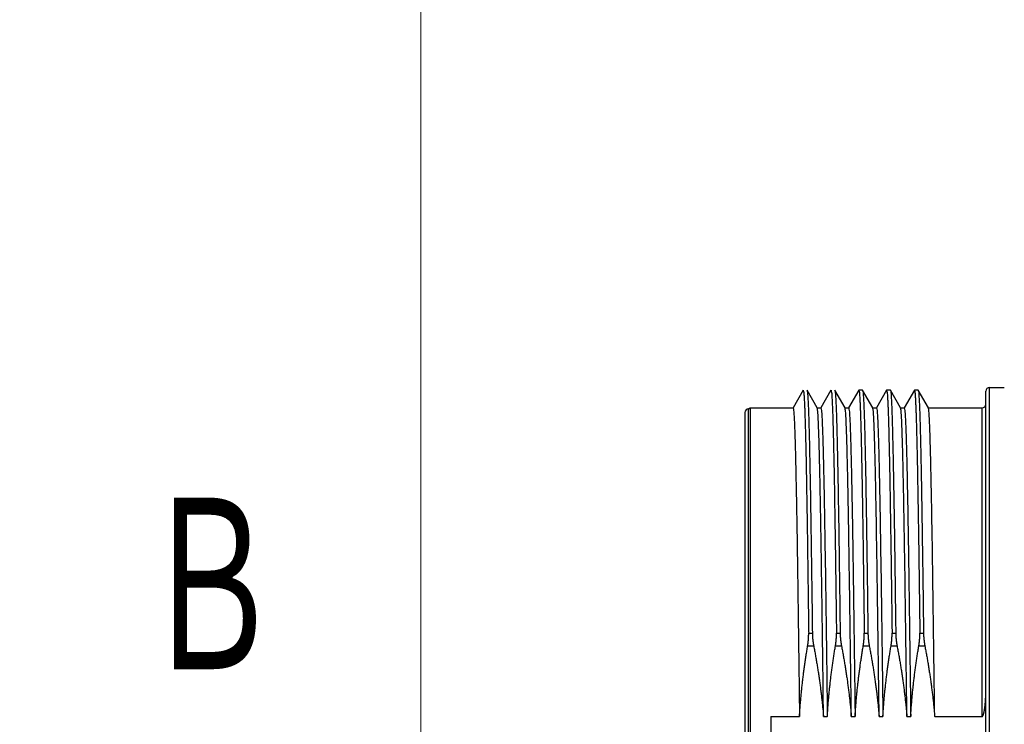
# Model space of a CAD drawing. Header units: millimetres. Extents: x 0 to 1300, y 0 to 891.
# Tile 92 of 133: x 310 to 363, y 479 to 517. Entities that reach past the tile are written whole.
import ezdxf

# ---------------------------------------------------------------- set-up
doc = ezdxf.new("R2010")
doc.units = ezdxf.units.MM
doc.header["$LTSCALE"] = 0.545669
doc.layers.add('NoLayerName_001', color=7, linetype='Continuous')
doc.layers.add('NoLayerName_004', color=7, linetype='Continuous')
doc.styles.get("Standard").update_dxf_attribs({"font": 'txt', "bigfont": 'extfont2'})
doc.dimstyles.get("Standard").update_dxf_attribs({"dimtxt": 2.5, "dimasz": 2.5, "dimexe": 1, "dimexo": 1, "dimtad": 1, "dimdec": 3, "dimzin": 0, "dimdsep": 46, "dimtxsty": 'Standard', "dimcen": 2.5, "dimadec": 3, "dimazin": 0, "dimtfac": 0.75, "dimtdec": 3, "dimtmove": 0, "dimatfit": 3, "dimfxl": 1, "dimarcsym": 0})

# ---------------------------------------------------------------- blocks, each defined once
blk = doc.blocks.new('_OPEN30')
at = {"color": 0, "linetype": 'ByBlock', "lineweight": -2}
for p, q in [((-1, 0.267949), (0, 0)), ((0, 0), (-1, -0.267949)), ((0, 0), (-1, 0))]:
    blk.add_line(p, q, dxfattribs=at)
blk = doc.blocks.new('*D147')
at = {"layer": 'Defpoints', "color": 0}
for p in [(331.5, 559.602), (552, 532.102), (331.5, 398.637)]:
    blk.add_point(p, dxfattribs=at)
at = {"layer": 'NoLayerName_001', "color": 0, "linetype": 'Continuous', "lineweight": 13}
for p, q in [((331.5, 556.602), (331.5, 395.637)), ((552, 529.102), (552, 395.637)), ((547.5, 398.637), (336, 398.637))]:
    blk.add_line(p, q, dxfattribs=at)
at = {"layer": 'NoLayerName_001', "color": 0, "lineweight": 13, "xscale": 4.5, "yscale": 4.5, "zscale": 4.5, "rotation": 180}
blk.add_blockref('_OPEN30', (331.5, 398.637), dxfattribs=at)
at = {"layer": 'NoLayerName_001', "color": 0, "lineweight": 13, "xscale": 4.5, "yscale": 4.5, "zscale": 4.5}
blk.add_blockref('_OPEN30', (552, 398.637), dxfattribs=at)
at = {"layer": 'NoLayerName_001', "color": 0, "lineweight": 13, "insert": (441.75, 407.858), "char_height": 10.5, "attachment_point": 5}
blk.add_mtext('\\W0.8000;２２１', dxfattribs=at)

msp = doc.modelspace()

# ---------------------------------------------------------------- linework, layer by layer
at = {"layer": 'NoLayerName_004', "color": 7, "linetype": 'Continuous', "lineweight": 25}
for p, q in [((352.1451, 496.648), (351.5963, 495.6978)), ((352.9037, 495.6978), (352.3549, 496.648)), ((353.6451, 496.648), (353.0963, 495.6978)), ((354.4037, 495.6978), (353.8549, 496.648)), ((355.1451, 496.648), (354.5963, 495.6978)), ((355.35, 496.6523), (355.15, 496.6523)), ((355.35, 496.6523), (355.3549, 496.648)), ((355.9037, 495.6978), (355.3549, 496.648)), ((356.6451, 496.648), (356.0963, 495.6978)), ((356.6451, 496.648), (356.65, 496.6523)), ((356.85, 496.6523), (356.65, 496.6523)), ((356.85, 496.6523), (356.8549, 496.648)), ((357.4037, 495.6978), (356.8549, 496.648)), ((358.1451, 496.648), (357.5963, 495.6978)), ((358.1451, 496.648), (358.15, 496.6523)), ((358.35, 496.6523), (358.15, 496.6523)), ((358.35, 496.6523), (358.3549, 496.648)), ((358.9037, 495.6978), (358.3549, 496.648)), ((362, 456.7023), (362, 496.6023)), ((362.2, 496.8023), (363, 496.8023)), ((349, 495.4523), (349, 457.8523)), ((349.2, 457.6523), (349.2, 495.6523)), ((349.201, 495.6523), (349.2876, 495.7023)), ((349.2866, 495.7023), (351.6015, 495.7023)), ((349.2866, 495.7023), (349.2866, 457.6023)), ((352.8985, 495.7023), (353.1015, 495.7023)), ((354.3985, 495.7023), (354.6015, 495.7023)), ((355.8985, 495.7023), (356.1015, 495.7023)), ((357.3985, 495.7023), (357.6015, 495.7023)), ((358.8985, 495.7023), (361.8, 495.7023)), ((350.4, 479.0382), (351.9465, 479.0382)), ((350.4, 479.0382), (350.4, 474.2664)), ((353.2435, 479.0382), (353.4465, 479.0382)), ((354.7435, 479.0382), (354.9465, 479.0382)), ((356.2435, 479.0382), (356.4465, 479.0382)), ((357.7435, 479.0382), (357.9465, 479.0382)), ((359.2435, 479.0382), (361.8, 479.0382))]:
    msp.add_line(p, q, dxfattribs=at)
at = {"layer": 'NoLayerName_004', "color": 8, "linetype": 'Continuous', "lineweight": 25}
for p, q in [((362.2, 456.5023), (362.2, 496.8023)), ((361.8, 479.0382), (361.8, 495.7023)), ((352.4411, 483.5367), (352.6411, 483.5367)), ((353.9411, 483.5367), (354.1411, 483.5367)), ((355.4411, 483.5367), (355.6411, 483.5367)), ((356.9411, 483.5367), (357.1411, 483.5367)), ((358.4411, 483.5367), (358.6411, 483.5367)), ((352.3857, 482.8483), (352.7131, 482.8483)), ((353.8857, 482.8483), (354.2131, 482.8483)), ((355.3857, 482.8483), (355.7131, 482.8483)), ((356.8857, 482.8483), (357.2131, 482.8483)), ((358.3857, 482.8483), (358.7131, 482.8483))]:
    msp.add_line(p, q, dxfattribs=at)
at = {"layer": 'NoLayerName_004', "color": 7, "linetype": 'Continuous', "lineweight": 25}
for centre, start, end in [((362.2, 496.6023), 90, 180), ((361.8, 495.9023), 270, 0), ((349.201, 495.4523), 90, 180)]:
    msp.add_arc(centre, 0.2, start, end, dxfattribs=at)
for points, knots in [([(352.15, 496.6523), (352.1587, 496.6122), (352.1809, 496.532), (352.1868, 496.4072), (352.1964, 496.2828), (352.2033, 496.1579), (352.2097, 496.0331), (352.2154, 495.9082), (352.2207, 495.7834), (352.2256, 495.6585), (352.2318, 495.4919), (352.2389, 495.2837), (352.2468, 495.0339), (352.2553, 494.7424), (352.2643, 494.4092), (352.2747, 493.9927), (352.2872, 493.4512), (352.3029, 492.7015), (352.3228, 491.6601), (352.3492, 490.1188), (352.3893, 487.4943), (352.4199, 485.2031), (352.4395, 483.6617), (352.4411, 483.5367)], [0, 0, 0, 0, 0.1232994, 0.2482572, 0.3732317, 0.4982195, 0.6232131, 0.7481981, 0.8731865, 0.9981758, 1.1231644, 1.3731408, 1.6231171, 1.8730936, 2.2480584, 2.6230229, 3.1229755, 3.8729044, 4.8728095, 6.2476789, 8.4974652, 12.7470616, 13.122026, 13.122026, 13.122026, 13.122026]), ([(352.3549, 496.648), (352.363, 496.6003), (352.3828, 496.505), (352.3906, 496.3593), (352.4005, 496.214), (352.4079, 496.0684), (352.4148, 495.9228), (352.421, 495.7772), (352.4267, 495.6316), (352.432, 495.4859), (352.4387, 495.2917), (352.4464, 495.0489), (352.4563, 494.709), (352.4666, 494.3205), (352.4784, 493.8348), (352.4915, 493.2519), (352.5074, 492.4748), (352.5282, 491.3576), (352.5566, 489.6575), (352.5965, 486.9858), (352.6236, 484.8483), (352.6411, 483.5367)], [0, 0, 0, 0, 0.1453583, 0.2911505, 0.4368985, 0.5826444, 0.7283862, 0.8741338, 1.0198835, 1.1656313, 1.3113773, 1.6028678, 1.8943596, 2.3315983, 2.7688361, 3.3518198, 4.0805496, 5.1007711, 6.7039763, 9.1816573, 13.1167972, 13.1167972, 13.1167972, 13.1167972]), ([(353.65, 496.6523), (353.6587, 496.6122), (353.6809, 496.532), (353.6868, 496.4072), (353.6964, 496.2828), (353.7033, 496.1579), (353.7097, 496.0331), (353.7154, 495.9082), (353.7207, 495.7834), (353.7256, 495.6585), (353.7318, 495.4919), (353.7389, 495.2837), (353.7468, 495.0339), (353.7553, 494.7424), (353.7643, 494.4092), (353.7747, 493.9927), (353.7872, 493.4512), (353.8029, 492.7015), (353.8228, 491.6601), (353.8492, 490.1188), (353.8893, 487.4943), (353.9199, 485.2031), (353.9395, 483.6617), (353.9411, 483.5367)], [0, 0, 0, 0, 0.1232994, 0.2482572, 0.3732317, 0.4982195, 0.6232131, 0.7481981, 0.8731865, 0.9981758, 1.1231644, 1.3731408, 1.6231171, 1.8730936, 2.2480584, 2.6230229, 3.1229755, 3.8729044, 4.8728095, 6.2476789, 8.4974652, 12.7470616, 13.122026, 13.122026, 13.122026, 13.122026]), ([(353.8549, 496.648), (353.863, 496.6003), (353.8828, 496.505), (353.8906, 496.3593), (353.9005, 496.214), (353.9079, 496.0684), (353.9148, 495.9228), (353.921, 495.7772), (353.9267, 495.6316), (353.932, 495.4859), (353.9387, 495.2917), (353.9464, 495.0489), (353.9563, 494.709), (353.9666, 494.3205), (353.9784, 493.8348), (353.9915, 493.2519), (354.0074, 492.4748), (354.0282, 491.3576), (354.0566, 489.6575), (354.0965, 486.9858), (354.1236, 484.8483), (354.1411, 483.5367)], [0, 0, 0, 0, 0.1453583, 0.2911505, 0.4368985, 0.5826444, 0.7283862, 0.8741338, 1.0198835, 1.1656313, 1.3113773, 1.6028678, 1.8943596, 2.3315983, 2.7688361, 3.3518198, 4.0805496, 5.1007711, 6.7039763, 9.1816573, 13.1167972, 13.1167972, 13.1167972, 13.1167972]), ([(355.15, 496.6523), (355.1587, 496.6122), (355.1809, 496.532), (355.1868, 496.4072), (355.1964, 496.2828), (355.2033, 496.1579), (355.2097, 496.0331), (355.2154, 495.9082), (355.2207, 495.7834), (355.2256, 495.6585), (355.2318, 495.4919), (355.2389, 495.2837), (355.2468, 495.0339), (355.2553, 494.7424), (355.2643, 494.4092), (355.2747, 493.9927), (355.2872, 493.4512), (355.3029, 492.7015), (355.3228, 491.6601), (355.3492, 490.1188), (355.3893, 487.4943), (355.4199, 485.2031), (355.4395, 483.6617), (355.4411, 483.5367)], [0, 0, 0, 0, 0.1233004, 0.2482583, 0.3732328, 0.4982205, 0.6232141, 0.7481991, 0.8731875, 0.9981767, 1.1231653, 1.3731416, 1.6231179, 1.8730944, 2.2480591, 2.6230236, 3.1229761, 3.8729049, 4.8728098, 6.247679, 8.4974649, 12.7470607, 13.122025, 13.122025, 13.122025, 13.122025]), ([(355.3549, 496.648), (355.363, 496.6003), (355.3828, 496.505), (355.3906, 496.3593), (355.4005, 496.214), (355.4079, 496.0684), (355.4148, 495.9228), (355.421, 495.7772), (355.4267, 495.6316), (355.432, 495.4859), (355.4387, 495.2917), (355.4464, 495.0489), (355.4563, 494.709), (355.4666, 494.3205), (355.4784, 493.8348), (355.4915, 493.2519), (355.5074, 492.4748), (355.5282, 491.3576), (355.5566, 489.6575), (355.5965, 486.9858), (355.6236, 484.8483), (355.6411, 483.5367)], [0, 0, 0, 0, 0.1453583, 0.2911504, 0.4368983, 0.5826442, 0.7283859, 0.8741335, 1.0198831, 1.1656309, 1.3113768, 1.6028673, 1.894359, 2.3315976, 2.7688352, 3.3518188, 4.0805483, 5.1007695, 6.7039742, 9.1816545, 13.1167933, 13.1167933, 13.1167933, 13.1167933]), ([(356.65, 496.6523), (356.6587, 496.6122), (356.6809, 496.532), (356.6868, 496.4072), (356.6964, 496.2828), (356.7033, 496.1579), (356.7097, 496.0331), (356.7154, 495.9082), (356.7207, 495.7834), (356.7256, 495.6585), (356.7318, 495.4919), (356.7389, 495.2837), (356.7468, 495.0339), (356.7553, 494.7424), (356.7643, 494.4092), (356.7747, 493.9927), (356.7872, 493.4512), (356.8029, 492.7015), (356.8228, 491.6601), (356.8492, 490.1188), (356.8893, 487.4943), (356.9199, 485.2031), (356.9395, 483.6617), (356.9411, 483.5367)], [0, 0, 0, 0, 0.1232994, 0.2482572, 0.3732317, 0.4982195, 0.6232131, 0.7481981, 0.8731865, 0.9981758, 1.1231644, 1.3731408, 1.6231171, 1.8730936, 2.2480584, 2.6230229, 3.1229755, 3.8729044, 4.8728095, 6.2476789, 8.4974652, 12.7470616, 13.122026, 13.122026, 13.122026, 13.122026]), ([(356.8549, 496.648), (356.863, 496.6003), (356.8828, 496.505), (356.8906, 496.3593), (356.9005, 496.214), (356.9079, 496.0684), (356.9148, 495.9228), (356.921, 495.7772), (356.9267, 495.6316), (356.932, 495.4859), (356.9387, 495.2917), (356.9464, 495.0489), (356.9563, 494.709), (356.9666, 494.3205), (356.9784, 493.8348), (356.9915, 493.2519), (357.0074, 492.4748), (357.0282, 491.3576), (357.0566, 489.6575), (357.0965, 486.9858), (357.1236, 484.8483), (357.1411, 483.5367)], [0, 0, 0, 0, 0.1453583, 0.2911505, 0.4368985, 0.5826444, 0.7283862, 0.8741338, 1.0198835, 1.1656313, 1.3113773, 1.6028678, 1.8943596, 2.3315983, 2.7688361, 3.3518198, 4.0805496, 5.1007711, 6.7039763, 9.1816573, 13.1167972, 13.1167972, 13.1167972, 13.1167972]), ([(358.15, 496.6523), (358.1587, 496.6122), (358.1809, 496.532), (358.1868, 496.4072), (358.1964, 496.2828), (358.2033, 496.1579), (358.2097, 496.0331), (358.2154, 495.9082), (358.2207, 495.7834), (358.2256, 495.6585), (358.2318, 495.4919), (358.2389, 495.2837), (358.2468, 495.0339), (358.2553, 494.7424), (358.2643, 494.4092), (358.2747, 493.9927), (358.2872, 493.4512), (358.3029, 492.7015), (358.3228, 491.6601), (358.3492, 490.1188), (358.3893, 487.4943), (358.4199, 485.2031), (358.4395, 483.6617), (358.4411, 483.5367)], [0, 0, 0, 0, 0.1232994, 0.2482572, 0.3732317, 0.4982195, 0.6232131, 0.7481981, 0.8731865, 0.9981758, 1.1231644, 1.3731408, 1.6231171, 1.8730936, 2.2480584, 2.6230229, 3.1229755, 3.8729044, 4.8728095, 6.2476789, 8.4974652, 12.7470616, 13.122026, 13.122026, 13.122026, 13.122026]), ([(358.3549, 496.648), (358.363, 496.6003), (358.3828, 496.505), (358.3906, 496.3593), (358.4005, 496.214), (358.4079, 496.0684), (358.4148, 495.9228), (358.421, 495.7772), (358.4267, 495.6316), (358.432, 495.4859), (358.4387, 495.2917), (358.4464, 495.0489), (358.4563, 494.709), (358.4666, 494.3205), (358.4784, 493.8348), (358.4915, 493.2519), (358.5074, 492.4748), (358.5282, 491.3576), (358.5566, 489.6575), (358.5965, 486.9858), (358.6236, 484.8483), (358.6411, 483.5367)], [0, 0, 0, 0, 0.1453583, 0.2911505, 0.4368985, 0.5826444, 0.7283862, 0.8741338, 1.0198835, 1.1656313, 1.3113773, 1.6028678, 1.8943596, 2.3315983, 2.7688361, 3.3518198, 4.0805496, 5.1007711, 6.7039763, 9.1816573, 13.1167972, 13.1167972, 13.1167972, 13.1167972]), ([(351.6015, 495.7023), (351.6114, 495.6534), (351.6364, 495.5557), (351.6431, 495.4044), (351.654, 495.2533), (351.6617, 495.1019), (351.6689, 494.9505), (351.6754, 494.7991), (351.6814, 494.6476), (351.687, 494.4962), (351.694, 494.2942), (351.7021, 494.0417), (351.711, 493.7387), (351.7206, 493.3852), (351.7321, 492.9306), (351.7461, 492.3245), (351.7631, 491.5163), (351.7844, 490.4049), (351.8131, 488.7379), (351.8603, 485.6563), (351.9049, 482.322), (351.9369, 479.796), (351.9465, 479.0382)], [0, 0, 0, 0, 0.1496509, 0.3012699, 0.4528321, 0.6044126, 0.7559798, 0.9075525, 1.0591255, 1.210697, 1.3622685, 1.6654126, 1.9685574, 2.2717015, 2.726417, 3.3327044, 4.0905638, 5.1515667, 6.667285, 9.0924342, 14.3974481, 16.6710257, 16.6710257, 16.6710257, 16.6710257]), ([(353.2435, 479.0382), (353.2123, 481.3836), (353.173, 484.5931), (353.1161, 488.3579), (353.086, 490.1477), (353.064, 491.3203), (353.0474, 492.1226), (353.0336, 492.7397), (353.0216, 493.2333), (353.01, 493.6653), (353.0011, 493.9738), (352.9933, 494.2206), (352.9871, 494.4056), (352.9806, 494.5907), (352.9734, 494.7757), (352.9654, 494.9607), (352.9568, 495.1457), (352.9452, 495.3305), (352.9365, 495.5156), (352.9131, 495.637), (352.9037, 495.6978)], [0, 0, 0, 0, 7.0367417, 9.6292257, 11.2958225, 12.4068872, 13.1475968, 13.7031292, 14.2586627, 14.6290169, 14.9993698, 15.1845479, 15.3697287, 15.5549111, 15.7400895, 15.9252592, 16.110441, 16.2956135, 16.4808745, 16.6655761, 16.6655761, 16.6655761, 16.6655761]), ([(353.1015, 495.7023), (353.1114, 495.6534), (353.1364, 495.5557), (353.1431, 495.4044), (353.154, 495.2533), (353.1617, 495.1019), (353.1689, 494.9505), (353.1754, 494.7991), (353.1814, 494.6476), (353.187, 494.4962), (353.194, 494.2942), (353.2021, 494.0417), (353.211, 493.7387), (353.2206, 493.3852), (353.2321, 492.9306), (353.2461, 492.3245), (353.2631, 491.5163), (353.2844, 490.4049), (353.3131, 488.7379), (353.3603, 485.6563), (353.4049, 482.322), (353.4369, 479.796), (353.4465, 479.0382)], [0, 0, 0, 0, 0.149648, 0.3012671, 0.4528292, 0.6044097, 0.755977, 0.9075498, 1.0591227, 1.2106943, 1.3622659, 1.66541, 1.9685549, 2.271699, 2.7264146, 3.3327021, 4.0905617, 5.1515647, 6.6672834, 9.0924331, 14.397448, 16.671026, 16.671026, 16.671026, 16.671026]), ([(354.7435, 479.0382), (354.7123, 481.3836), (354.673, 484.5931), (354.6161, 488.3579), (354.586, 490.1477), (354.564, 491.3203), (354.5474, 492.1226), (354.5336, 492.7397), (354.5216, 493.2333), (354.51, 493.6653), (354.5011, 493.9738), (354.4933, 494.2206), (354.4871, 494.4056), (354.4806, 494.5907), (354.4734, 494.7757), (354.4654, 494.9607), (354.4568, 495.1457), (354.4452, 495.3305), (354.4365, 495.5156), (354.4131, 495.637), (354.4037, 495.6978)], [0, 0, 0, 0, 7.0367417, 9.6292257, 11.2958225, 12.4068872, 13.1475968, 13.7031292, 14.2586627, 14.6290169, 14.9993698, 15.1845479, 15.3697287, 15.5549111, 15.7400895, 15.9252592, 16.110441, 16.2956135, 16.4808745, 16.6655761, 16.6655761, 16.6655761, 16.6655761]), ([(354.6015, 495.7023), (354.6114, 495.6534), (354.6364, 495.5557), (354.6431, 495.4044), (354.654, 495.2533), (354.6617, 495.1019), (354.6689, 494.9505), (354.6754, 494.7991), (354.6814, 494.6476), (354.687, 494.4962), (354.694, 494.2942), (354.7021, 494.0417), (354.711, 493.7387), (354.7206, 493.3852), (354.7321, 492.9306), (354.7461, 492.3245), (354.7631, 491.5163), (354.7844, 490.4049), (354.8131, 488.7379), (354.8603, 485.6563), (354.9049, 482.322), (354.9369, 479.796), (354.9465, 479.0382)], [0, 0, 0, 0, 0.1496436, 0.3012626, 0.4528247, 0.6044052, 0.7559725, 0.9075453, 1.0591182, 1.2106898, 1.3622613, 1.6654054, 1.9685503, 2.2716944, 2.7264099, 3.3326974, 4.090557, 5.15156, 6.6672785, 9.0924281, 14.3974427, 16.6710206, 16.6710206, 16.6710206, 16.6710206]), ([(356.2435, 479.0382), (356.2123, 481.3836), (356.173, 484.5931), (356.1161, 488.3579), (356.086, 490.1477), (356.064, 491.3203), (356.0474, 492.1226), (356.0336, 492.7397), (356.0216, 493.2334), (356.01, 493.6653), (356.0011, 493.9738), (355.9933, 494.2206), (355.9871, 494.4056), (355.9806, 494.5907), (355.9734, 494.7757), (355.9654, 494.9607), (355.9568, 495.1457), (355.9452, 495.3305), (355.9365, 495.5157), (355.9131, 495.637), (355.9037, 495.6978)], [0, 0, 0, 0, 7.0367447, 9.6292298, 11.2958272, 12.4068924, 13.1476023, 13.703135, 14.2586687, 14.6290231, 14.9993761, 15.1845543, 15.3697352, 15.5549177, 15.7400961, 15.9252659, 16.1104478, 16.2956203, 16.4808818, 16.6655831, 16.6655831, 16.6655831, 16.6655831]), ([(356.1015, 495.7023), (356.1114, 495.6534), (356.1364, 495.5557), (356.1431, 495.4044), (356.154, 495.2533), (356.1617, 495.1019), (356.1689, 494.9505), (356.1754, 494.7991), (356.1814, 494.6476), (356.187, 494.4962), (356.194, 494.2942), (356.2021, 494.0417), (356.211, 493.7387), (356.2206, 493.3852), (356.2321, 492.9306), (356.2461, 492.3245), (356.2631, 491.5163), (356.2844, 490.4049), (356.3131, 488.7379), (356.3603, 485.6563), (356.4049, 482.322), (356.4369, 479.796), (356.4465, 479.0382)], [0, 0, 0, 0, 0.149648, 0.3012671, 0.4528292, 0.6044097, 0.755977, 0.9075498, 1.0591227, 1.2106943, 1.3622659, 1.66541, 1.9685549, 2.271699, 2.7264146, 3.3327021, 4.0905617, 5.1515647, 6.6672834, 9.0924331, 14.397448, 16.671026, 16.671026, 16.671026, 16.671026]), ([(357.7435, 479.0382), (357.7123, 481.3836), (357.673, 484.5931), (357.6161, 488.3579), (357.586, 490.1477), (357.564, 491.3203), (357.5474, 492.1226), (357.5336, 492.7397), (357.5216, 493.2333), (357.51, 493.6653), (357.5011, 493.9738), (357.4933, 494.2206), (357.4871, 494.4056), (357.4806, 494.5907), (357.4734, 494.7757), (357.4654, 494.9607), (357.4568, 495.1457), (357.4452, 495.3305), (357.4365, 495.5156), (357.4131, 495.637), (357.4037, 495.6978)], [0, 0, 0, 0, 7.0367417, 9.6292257, 11.2958225, 12.4068872, 13.1475968, 13.7031292, 14.2586627, 14.629017, 14.9993698, 15.1845479, 15.3697287, 15.5549111, 15.7400895, 15.9252592, 16.110441, 16.2956135, 16.4808745, 16.6655761, 16.6655761, 16.6655761, 16.6655761]), ([(357.6015, 495.7023), (357.6114, 495.6534), (357.6364, 495.5557), (357.6431, 495.4044), (357.654, 495.2533), (357.6617, 495.1019), (357.6689, 494.9505), (357.6754, 494.7991), (357.6814, 494.6476), (357.687, 494.4962), (357.694, 494.2942), (357.7021, 494.0417), (357.711, 493.7387), (357.7206, 493.3852), (357.7321, 492.9306), (357.7461, 492.3245), (357.7631, 491.5163), (357.7844, 490.4049), (357.8131, 488.7379), (357.8603, 485.6563), (357.9049, 482.322), (357.9369, 479.796), (357.9465, 479.0382)], [0, 0, 0, 0, 0.149648, 0.301267, 0.4528292, 0.6044097, 0.755977, 0.9075498, 1.0591227, 1.2106943, 1.3622658, 1.6654099, 1.9685548, 2.271699, 2.7264145, 3.3327021, 4.0905616, 5.1515647, 6.6672833, 9.092433, 14.397448, 16.671026, 16.671026, 16.671026, 16.671026]), ([(359.2435, 479.0382), (359.2123, 481.3836), (359.173, 484.5931), (359.1161, 488.3579), (359.086, 490.1477), (359.064, 491.3203), (359.0474, 492.1226), (359.0336, 492.7397), (359.0216, 493.2333), (359.01, 493.6653), (359.0011, 493.9738), (358.9933, 494.2206), (358.9871, 494.4056), (358.9806, 494.5907), (358.9734, 494.7757), (358.9654, 494.9607), (358.9568, 495.1457), (358.9452, 495.3305), (358.9365, 495.5156), (358.9131, 495.637), (358.9037, 495.6978)], [0, 0, 0, 0, 7.0367418, 9.6292258, 11.2958226, 12.4068873, 13.1475968, 13.7031293, 14.2586628, 14.629017, 14.9993699, 15.184548, 15.3697288, 15.5549112, 15.7400896, 15.9252593, 16.1104411, 16.2956136, 16.4808746, 16.6655762, 16.6655762, 16.6655762, 16.6655762]), ([(352.3857, 482.8483), (352.3876, 482.8596), (352.3914, 482.8824), (352.3966, 482.9165), (352.4017, 482.9507), (352.4064, 482.9849), (352.4109, 483.0192), (352.4151, 483.0536), (352.4189, 483.0879), (352.4225, 483.1223), (352.4258, 483.1568), (352.4288, 483.1912), (352.4315, 483.2257), (352.4339, 483.2602), (352.4359, 483.2948), (352.4377, 483.3293), (352.4391, 483.3639), (352.4402, 483.3984), (352.4409, 483.433), (352.4413, 483.4676), (352.4415, 483.5022), (352.4412, 483.5252), (352.4411, 483.5367)], [0, 0, 0, 0, 0.03455743, 0.06911428, 0.10367284, 0.1382354, 0.17280424, 0.20738118, 0.24196533, 0.276555, 0.3111486, 0.34574463, 0.38034169, 0.4149385, 0.44953387, 0.48412673, 0.51871612, 0.55330119, 0.58788122, 0.6224556, 0.65702385, 0.69158562, 0.69158562, 0.69158562, 0.69158562]), ([(352.6411, 483.5367), (352.6413, 483.5252), (352.6416, 483.5021), (352.6426, 483.4675), (352.6439, 483.4329), (352.6456, 483.3983), (352.6475, 483.3637), (352.6498, 483.3291), (352.6524, 483.2945), (352.6552, 483.26), (352.6584, 483.2255), (352.6619, 483.191), (352.6658, 483.1565), (352.6699, 483.1221), (352.6742, 483.0877), (352.6789, 483.0534), (352.6839, 483.0191), (352.6892, 482.9848), (352.6947, 482.9506), (352.7005, 482.9164), (352.7066, 482.8823), (352.7109, 482.8596), (352.7131, 482.8483)], [0, 0, 0, 0, 0.0346344, 0.06926928, 0.10390613, 0.13854626, 0.17319075, 0.20784019, 0.24249426, 0.27715244, 0.3118141, 0.34647858, 0.3811451, 0.41581283, 0.45048086, 0.48514823, 0.51981389, 0.55447673, 0.58913557, 0.62378918, 0.65843625, 0.69307544, 0.69307544, 0.69307544, 0.69307544]), ([(353.8857, 482.8483), (353.8876, 482.8596), (353.8914, 482.8824), (353.8966, 482.9165), (353.9017, 482.9507), (353.9064, 482.9849), (353.9109, 483.0192), (353.9151, 483.0536), (353.9189, 483.0879), (353.9225, 483.1223), (353.9258, 483.1568), (353.9288, 483.1912), (353.9315, 483.2257), (353.9339, 483.2602), (353.9359, 483.2948), (353.9377, 483.3293), (353.9391, 483.3639), (353.9402, 483.3984), (353.9409, 483.433), (353.9413, 483.4676), (353.9415, 483.5022), (353.9412, 483.5252), (353.9411, 483.5367)], [0, 0, 0, 0, 0.03455743, 0.06911428, 0.10367284, 0.1382354, 0.17280424, 0.20738118, 0.24196533, 0.276555, 0.3111486, 0.34574463, 0.38034169, 0.4149385, 0.44953387, 0.48412673, 0.51871612, 0.55330119, 0.58788122, 0.6224556, 0.65702385, 0.69158562, 0.69158562, 0.69158562, 0.69158562]), ([(354.1411, 483.5367), (354.1413, 483.5252), (354.1416, 483.5021), (354.1426, 483.4675), (354.1439, 483.4329), (354.1456, 483.3983), (354.1475, 483.3637), (354.1498, 483.3291), (354.1524, 483.2945), (354.1552, 483.26), (354.1584, 483.2255), (354.1619, 483.191), (354.1658, 483.1565), (354.1699, 483.1221), (354.1742, 483.0877), (354.1789, 483.0534), (354.1839, 483.0191), (354.1892, 482.9848), (354.1947, 482.9506), (354.2005, 482.9164), (354.2066, 482.8823), (354.2109, 482.8596), (354.2131, 482.8483)], [0, 0, 0, 0, 0.0346344, 0.06926928, 0.10390613, 0.13854626, 0.17319075, 0.20784019, 0.24249426, 0.27715244, 0.3118141, 0.34647858, 0.3811451, 0.41581283, 0.45048086, 0.48514823, 0.51981389, 0.55447673, 0.58913557, 0.62378918, 0.65843625, 0.69307544, 0.69307544, 0.69307544, 0.69307544]), ([(355.3857, 482.8483), (355.3876, 482.8596), (355.3914, 482.8824), (355.3966, 482.9165), (355.4017, 482.9507), (355.4064, 482.9849), (355.4109, 483.0192), (355.4151, 483.0536), (355.4189, 483.0879), (355.4225, 483.1223), (355.4258, 483.1568), (355.4288, 483.1912), (355.4315, 483.2257), (355.4339, 483.2602), (355.4359, 483.2948), (355.4377, 483.3293), (355.4391, 483.3639), (355.4402, 483.3984), (355.4409, 483.433), (355.4413, 483.4676), (355.4415, 483.5022), (355.4412, 483.5252), (355.4411, 483.5367)], [0, 0, 0, 0, 0.03455743, 0.06911428, 0.10367284, 0.1382354, 0.17280424, 0.20738118, 0.24196533, 0.276555, 0.3111486, 0.34574463, 0.38034169, 0.4149385, 0.44953387, 0.48412673, 0.51871612, 0.55330119, 0.58788122, 0.6224556, 0.65702385, 0.69158562, 0.69158562, 0.69158562, 0.69158562]), ([(355.6411, 483.5367), (355.6413, 483.5252), (355.6416, 483.5021), (355.6426, 483.4675), (355.6439, 483.4329), (355.6456, 483.3983), (355.6475, 483.3637), (355.6498, 483.3291), (355.6524, 483.2945), (355.6552, 483.26), (355.6584, 483.2255), (355.6619, 483.191), (355.6658, 483.1565), (355.6699, 483.1221), (355.6742, 483.0877), (355.6789, 483.0534), (355.6839, 483.0191), (355.6892, 482.9848), (355.6947, 482.9506), (355.7005, 482.9164), (355.7066, 482.8823), (355.7109, 482.8596), (355.7131, 482.8483)], [0, 0, 0, 0, 0.0346344, 0.06926928, 0.10390613, 0.13854626, 0.17319075, 0.20784019, 0.24249426, 0.27715244, 0.3118141, 0.34647858, 0.3811451, 0.41581283, 0.45048086, 0.48514823, 0.51981389, 0.55447673, 0.58913557, 0.62378918, 0.65843625, 0.69307544, 0.69307544, 0.69307544, 0.69307544]), ([(356.8857, 482.8483), (356.8876, 482.8596), (356.8914, 482.8824), (356.8966, 482.9165), (356.9017, 482.9507), (356.9064, 482.9849), (356.9109, 483.0192), (356.9151, 483.0536), (356.9189, 483.0879), (356.9225, 483.1223), (356.9258, 483.1568), (356.9288, 483.1912), (356.9315, 483.2257), (356.9339, 483.2602), (356.9359, 483.2948), (356.9377, 483.3293), (356.9391, 483.3639), (356.9402, 483.3984), (356.9409, 483.433), (356.9413, 483.4676), (356.9415, 483.5022), (356.9412, 483.5252), (356.9411, 483.5367)], [0, 0, 0, 0, 0.03455743, 0.06911428, 0.10367284, 0.1382354, 0.17280424, 0.20738118, 0.24196533, 0.276555, 0.3111486, 0.34574463, 0.38034169, 0.4149385, 0.44953387, 0.48412673, 0.51871612, 0.55330119, 0.58788122, 0.6224556, 0.65702385, 0.69158562, 0.69158562, 0.69158562, 0.69158562]), ([(357.1411, 483.5367), (357.1413, 483.5252), (357.1416, 483.5021), (357.1426, 483.4675), (357.1439, 483.4329), (357.1456, 483.3983), (357.1475, 483.3637), (357.1498, 483.3291), (357.1524, 483.2945), (357.1552, 483.26), (357.1584, 483.2255), (357.1619, 483.191), (357.1658, 483.1565), (357.1699, 483.1221), (357.1742, 483.0877), (357.1789, 483.0534), (357.1839, 483.0191), (357.1892, 482.9848), (357.1947, 482.9506), (357.2005, 482.9164), (357.2066, 482.8823), (357.2109, 482.8596), (357.2131, 482.8483)], [0, 0, 0, 0, 0.0346344, 0.06926928, 0.10390613, 0.13854626, 0.17319075, 0.20784019, 0.24249426, 0.27715244, 0.3118141, 0.34647858, 0.3811451, 0.41581283, 0.45048086, 0.48514823, 0.51981389, 0.55447673, 0.58913557, 0.62378918, 0.65843625, 0.69307544, 0.69307544, 0.69307544, 0.69307544]), ([(358.3857, 482.8483), (358.3876, 482.8596), (358.3914, 482.8824), (358.3966, 482.9165), (358.4017, 482.9507), (358.4064, 482.9849), (358.4109, 483.0192), (358.4151, 483.0536), (358.4189, 483.0879), (358.4225, 483.1223), (358.4258, 483.1568), (358.4288, 483.1912), (358.4315, 483.2257), (358.4339, 483.2602), (358.4359, 483.2948), (358.4377, 483.3293), (358.4391, 483.3639), (358.4402, 483.3984), (358.4409, 483.433), (358.4413, 483.4676), (358.4415, 483.5022), (358.4412, 483.5252), (358.4411, 483.5367)], [0, 0, 0, 0, 0.03455743, 0.06911428, 0.10367284, 0.1382354, 0.17280424, 0.20738118, 0.24196533, 0.276555, 0.3111486, 0.34574463, 0.38034169, 0.4149385, 0.44953387, 0.48412673, 0.51871612, 0.55330119, 0.58788122, 0.6224556, 0.65702385, 0.69158562, 0.69158562, 0.69158562, 0.69158562]), ([(358.6411, 483.5367), (358.6413, 483.5252), (358.6416, 483.5021), (358.6426, 483.4675), (358.6439, 483.4329), (358.6456, 483.3983), (358.6475, 483.3637), (358.6498, 483.3291), (358.6524, 483.2945), (358.6552, 483.26), (358.6584, 483.2255), (358.6619, 483.191), (358.6658, 483.1565), (358.6699, 483.1221), (358.6742, 483.0877), (358.6789, 483.0534), (358.6839, 483.0191), (358.6892, 482.9848), (358.6947, 482.9506), (358.7005, 482.9164), (358.7066, 482.8823), (358.7109, 482.8596), (358.7131, 482.8483)], [0, 0, 0, 0, 0.0346344, 0.06926928, 0.10390613, 0.13854626, 0.17319075, 0.20784019, 0.24249426, 0.27715244, 0.3118141, 0.34647858, 0.3811451, 0.41581283, 0.45048086, 0.48514823, 0.51981389, 0.55447673, 0.58913557, 0.62378918, 0.65843625, 0.69307544, 0.69307544, 0.69307544, 0.69307544]), ([(351.9465, 479.0382), (351.952, 479.1233), (351.9623, 479.2934), (351.9807, 479.5485), (352.0008, 479.8035), (352.0229, 480.0584), (352.0469, 480.3131), (352.0727, 480.5676), (352.1003, 480.822), (352.1298, 481.0761), (352.1611, 481.3301), (352.1941, 481.5838), (352.229, 481.8373), (352.2655, 482.0905), (352.3038, 482.3434), (352.3436, 482.596), (352.3718, 482.7642), (352.3857, 482.8483)], [0, 0, 0, 0, 0.2557056, 0.5114486, 0.767225, 1.0230305, 1.2788602, 1.5347088, 1.7905707, 2.0464396, 2.302309, 2.5581719, 2.814021, 3.0698485, 3.3256464, 3.581406, 3.8371184, 3.8371184, 3.8371184, 3.8371184]), ([(352.7131, 482.8483), (352.7288, 482.7643), (352.7608, 482.5963), (352.8064, 482.3438), (352.8506, 482.0911), (352.8931, 481.8381), (352.9339, 481.5847), (352.9729, 481.3311), (353.0103, 481.0772), (353.0459, 480.823), (353.0797, 480.5686), (353.1117, 480.314), (353.1419, 480.0592), (353.1702, 479.8042), (353.1966, 479.5491), (353.2213, 479.2937), (353.236, 479.1234), (353.2435, 479.0382)], [0, 0, 0, 0, 0.25648, 0.5130055, 0.7695679, 1.0261587, 1.28277, 1.539394, 1.7960238, 2.0526526, 2.3092742, 2.5658826, 2.8224727, 3.0790394, 3.3355784, 3.5920859, 3.8485583, 3.8485583, 3.8485583, 3.8485583]), ([(353.4465, 479.0382), (353.452, 479.1233), (353.4623, 479.2934), (353.4807, 479.5485), (353.5008, 479.8035), (353.5229, 480.0584), (353.5469, 480.3131), (353.5727, 480.5676), (353.6003, 480.822), (353.6298, 481.0761), (353.6611, 481.3301), (353.6941, 481.5838), (353.729, 481.8373), (353.7655, 482.0905), (353.8038, 482.3434), (353.8436, 482.596), (353.8718, 482.7642), (353.8857, 482.8483)], [0, 0, 0, 0, 0.2557056, 0.5114486, 0.767225, 1.0230305, 1.2788602, 1.5347088, 1.7905707, 2.0464396, 2.302309, 2.5581719, 2.814021, 3.0698485, 3.3256464, 3.581406, 3.8371184, 3.8371184, 3.8371184, 3.8371184]), ([(354.2131, 482.8483), (354.2288, 482.7643), (354.2608, 482.5963), (354.3064, 482.3438), (354.3506, 482.0911), (354.3931, 481.8381), (354.4339, 481.5847), (354.4729, 481.3311), (354.5103, 481.0772), (354.5459, 480.823), (354.5797, 480.5686), (354.6117, 480.314), (354.6419, 480.0592), (354.6702, 479.8042), (354.6966, 479.5491), (354.7213, 479.2937), (354.736, 479.1234), (354.7435, 479.0382)], [0, 0, 0, 0, 0.25648, 0.5130055, 0.7695679, 1.0261587, 1.28277, 1.539394, 1.7960238, 2.0526526, 2.3092742, 2.5658826, 2.8224727, 3.0790394, 3.3355784, 3.5920859, 3.8485583, 3.8485583, 3.8485583, 3.8485583]), ([(354.9465, 479.0382), (354.952, 479.1233), (354.9623, 479.2934), (354.9807, 479.5485), (355.0008, 479.8035), (355.0229, 480.0584), (355.0469, 480.3131), (355.0727, 480.5676), (355.1003, 480.822), (355.1298, 481.0761), (355.1611, 481.3301), (355.1941, 481.5838), (355.229, 481.8373), (355.2655, 482.0905), (355.3038, 482.3434), (355.3436, 482.596), (355.3718, 482.7642), (355.3857, 482.8483)], [0, 0, 0, 0, 0.2557056, 0.5114486, 0.767225, 1.0230305, 1.2788602, 1.5347088, 1.7905707, 2.0464396, 2.302309, 2.5581719, 2.814021, 3.0698485, 3.3256464, 3.581406, 3.8371184, 3.8371184, 3.8371184, 3.8371184]), ([(355.7131, 482.8483), (355.7288, 482.7643), (355.7608, 482.5963), (355.8064, 482.3438), (355.8506, 482.0911), (355.8931, 481.8381), (355.9339, 481.5847), (355.9729, 481.3311), (356.0103, 481.0772), (356.0459, 480.823), (356.0797, 480.5686), (356.1117, 480.314), (356.1419, 480.0592), (356.1702, 479.8042), (356.1966, 479.5491), (356.2213, 479.2937), (356.236, 479.1234), (356.2435, 479.0382)], [0, 0, 0, 0, 0.25648, 0.5130055, 0.7695679, 1.0261587, 1.28277, 1.539394, 1.7960238, 2.0526526, 2.3092742, 2.5658826, 2.8224727, 3.0790394, 3.3355784, 3.5920859, 3.8485583, 3.8485583, 3.8485583, 3.8485583]), ([(356.4465, 479.0382), (356.452, 479.1233), (356.4623, 479.2934), (356.4807, 479.5485), (356.5008, 479.8035), (356.5229, 480.0584), (356.5469, 480.3131), (356.5727, 480.5676), (356.6003, 480.822), (356.6298, 481.0761), (356.6611, 481.3301), (356.6941, 481.5838), (356.729, 481.8373), (356.7655, 482.0905), (356.8038, 482.3434), (356.8436, 482.596), (356.8718, 482.7642), (356.8857, 482.8483)], [0, 0, 0, 0, 0.2557056, 0.5114486, 0.767225, 1.0230305, 1.2788602, 1.5347088, 1.7905707, 2.0464396, 2.302309, 2.5581719, 2.814021, 3.0698485, 3.3256464, 3.581406, 3.8371184, 3.8371184, 3.8371184, 3.8371184]), ([(357.2131, 482.8483), (357.2288, 482.7643), (357.2608, 482.5963), (357.3064, 482.3438), (357.3506, 482.0911), (357.3931, 481.8381), (357.4339, 481.5847), (357.4729, 481.3311), (357.5103, 481.0772), (357.5459, 480.823), (357.5797, 480.5686), (357.6117, 480.314), (357.6419, 480.0592), (357.6702, 479.8042), (357.6966, 479.5491), (357.7213, 479.2937), (357.736, 479.1234), (357.7435, 479.0382)], [0, 0, 0, 0, 0.25648, 0.5130055, 0.7695679, 1.0261587, 1.28277, 1.539394, 1.7960238, 2.0526526, 2.3092742, 2.5658826, 2.8224727, 3.0790394, 3.3355784, 3.5920859, 3.8485583, 3.8485583, 3.8485583, 3.8485583]), ([(357.9465, 479.0382), (357.952, 479.1233), (357.9623, 479.2934), (357.9807, 479.5485), (358.0008, 479.8035), (358.0229, 480.0584), (358.0469, 480.3131), (358.0727, 480.5676), (358.1003, 480.822), (358.1298, 481.0761), (358.1611, 481.3301), (358.1941, 481.5838), (358.229, 481.8373), (358.2655, 482.0905), (358.3038, 482.3434), (358.3436, 482.596), (358.3718, 482.7642), (358.3857, 482.8483)], [0, 0, 0, 0, 0.2557056, 0.5114486, 0.767225, 1.0230305, 1.2788602, 1.5347088, 1.7905707, 2.0464396, 2.302309, 2.5581719, 2.814021, 3.0698485, 3.3256464, 3.581406, 3.8371184, 3.8371184, 3.8371184, 3.8371184]), ([(358.7131, 482.8483), (358.7288, 482.7643), (358.7608, 482.5963), (358.8064, 482.3438), (358.8506, 482.0911), (358.8931, 481.8381), (358.9339, 481.5847), (358.9729, 481.3311), (359.0103, 481.0772), (359.0459, 480.823), (359.0797, 480.5686), (359.1117, 480.314), (359.1419, 480.0592), (359.1702, 479.8042), (359.1966, 479.5491), (359.2213, 479.2937), (359.236, 479.1234), (359.2435, 479.0382)], [0, 0, 0, 0, 0.25648, 0.5130055, 0.7695679, 1.0261587, 1.28277, 1.539394, 1.7960238, 2.0526526, 2.3092742, 2.5658826, 2.8224727, 3.0790394, 3.3355784, 3.5920859, 3.8485583, 3.8485583, 3.8485583, 3.8485583]), ([(361.9827, 479.85), (361.9832, 479.8572), (361.9843, 479.8717), (361.9858, 479.8934), (361.9872, 479.9151), (361.9885, 479.9368), (361.9898, 479.9585), (361.991, 479.9802), (361.9922, 480.002), (361.9932, 480.0237), (361.9942, 480.0454), (361.9951, 480.0672), (361.996, 480.0889), (361.9967, 480.1106), (361.9974, 480.1324), (361.998, 480.1541), (361.9985, 480.1759), (361.999, 480.1976), (361.9994, 480.2194), (361.9996, 480.2412), (361.9998, 480.2629), (362, 480.2847), (362, 480.2992), (362, 480.3064)], [0, 0, 0, 0, 0.02175454, 0.0435092, 0.06526409, 0.08701931, 0.10877499, 0.13053121, 0.15228804, 0.17404538, 0.19580309, 0.21756106, 0.23931917, 0.26107731, 0.28283538, 0.30459328, 0.32635094, 0.34810827, 0.3698652, 0.39162167, 0.41337762, 0.43513301, 0.4568878, 0.4568878, 0.4568878, 0.4568878]), ([(361.8, 479.0382), (361.8066, 479.0409), (361.8219, 479.0441), (361.8357, 479.0629), (361.8473, 479.0815), (361.8561, 479.1014), (361.8643, 479.1214), (361.8717, 479.1419), (361.8784, 479.1627), (361.8847, 479.1836), (361.8904, 479.2047), (361.8958, 479.2257), (361.9008, 479.2469), (361.9056, 479.2681), (361.9102, 479.2893), (361.9146, 479.3107), (361.9187, 479.332), (361.9227, 479.3534), (361.9265, 479.3748), (361.9302, 479.3963), (361.9337, 479.4177), (361.9371, 479.4392), (361.9404, 479.4607), (361.9435, 479.4823), (361.9466, 479.5038), (361.9495, 479.5254), (361.9523, 479.5469), (361.9551, 479.5685), (361.9577, 479.5901), (361.9602, 479.6117), (361.9627, 479.6333), (361.9651, 479.655), (361.9673, 479.6766), (361.9695, 479.6983), (361.9717, 479.7199), (361.9737, 479.7416), (361.9756, 479.7632), (361.9775, 479.7849), (361.9793, 479.8066), (361.9811, 479.8283), (361.9821, 479.8427), (361.9827, 479.85)], [0, 0, 0, 0, 0.02142853, 0.04461194, 0.06653415, 0.08792789, 0.10955005, 0.13136873, 0.15326986, 0.17513186, 0.1969131, 0.21864774, 0.24036895, 0.2621039, 0.28385637, 0.30561939, 0.32738538, 0.34914807, 0.37090729, 0.39266413, 0.41441947, 0.43617401, 0.45792824, 0.47968251, 0.50143699, 0.52319177, 0.54494686, 0.56670228, 0.58845796, 0.61021384, 0.63196979, 0.65372566, 0.67548132, 0.69723678, 0.71899209, 0.74074727, 0.76250233, 0.78425727, 0.80601208, 0.82776674, 0.84952127, 0.84952127, 0.84952127, 0.84952127])]:
    msp.add_open_spline(points, degree=3, knots=knots, dxfattribs=at)

# ---------------------------------------------------------------- texts
at = {"layer": 'NoLayerName_001', "color": 3, "lineweight": 13, "insert": (324.0361, 480.5871), "char_height": 10.5, "attachment_point": 9}
msp.add_mtext('\\A1;\\W0.6667;Ｂ', dxfattribs=at)

# ---------------------------------------------------------------- dimensions: what is measured, and where the dimension line sits
at = {"layer": 'NoLayerName_001', "color": 3, "linetype": 'Continuous', "lineweight": 13}
dim = msp.add_linear_dim(base=(331.5, 398.6371), p1=(552, 532.1024), p2=(331.5, 559.6024), angle=180, text='\\W0.8000;２２１', dimstyle='Standard', override={"dimtxt": 10.5, "dimasz": 4.5, "dimexe": 3, "dimexo": 3, "dimgap": 3, "dimzin": 8, "dimblk": 'OPEN30', "dimclrd": 0, "dimclre": 0, "dimclrt": 0, "dimtp": 0, "dimtm": 0, "dimlwd": 13, "dimlwe": 13}, dxfattribs=at)
dim.commit()
dim.dimension.update_dxf_attribs({"geometry": '*D147', "text_midpoint": (441.75, 398.6371), "dimtype": 160})

# ---------------------------------------------------------------- leaders
at = {"layer": 'NoLayerName_001', "color": 3, "linetype": 'Continuous', "lineweight": 13, "annotation_type": 0, "has_hookline": 1, "hookline_direction": 1, "text_width": 80.105}
msp.add_leader([(326.45, 563.7024), (301.2551, 497.1085), (295.2551, 497.1085)], dimstyle='Standard', override={"dimtxt": 10.5, "dimasz": 6, "dimldrblk": 'OPEN30'}, dxfattribs=at)

doc.saveas('drawing.dxf')
